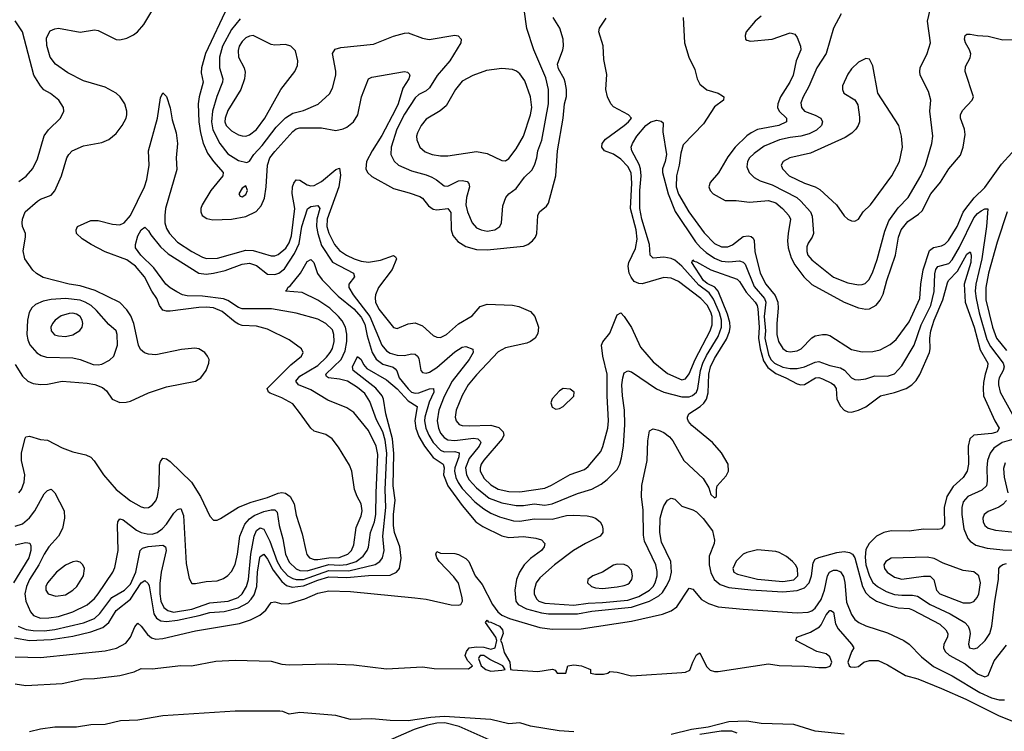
# Model space of a CAD drawing. Header units: inches. Extents: x 1173000 to 1307049, y 522583 to 678455.
# Tile 10 of 256: x 1180455 to 1185919, y 545926 to 549878. Entities that reach past the tile are written whole.
import ezdxf

# ---------------------------------------------------------------- set-up
doc = ezdxf.new("R2010")
doc.units = ezdxf.units.IN
doc.header["$MEASUREMENT"] = 0
doc.layers.add('B1584', color=7, linetype='Continuous')

msp = doc.modelspace()

# ---------------------------------------------------------------- linework, layer by layer
at = {"layer": 'B1584', "color": 5}
for points, elevation in [([(1180430, 547964), (1180470, 547898.5), (1180500.7, 547870), (1180530, 547857.3), (1180570, 547851.6), (1180610, 547853.8), (1180690, 547871.5), (1180830, 547860.1), (1180872.6, 547852.6), (1180915.3, 547835.3), (1180936.3, 547816.3), (1180968.4, 547770), (1181010, 547752.4), (1181046.4, 547753.6), (1181070, 547760.2), (1181170, 547806.7), (1181270, 547839.1), (1181430, 547870.9), (1181459.8, 547890), (1181489.8, 547930), (1181505.5, 547970), (1181505.8, 547990), (1181497.6, 548010), (1181481.7, 548030), (1181450, 548050.8), (1181426.3, 548053.7), (1181353.3, 548046.7), (1181210, 548017.1), (1181170, 548019.8), (1181147.6, 548027.6), (1181126, 548046), (1181115, 548070), (1181088.7, 548190), (1181072.6, 548232.6), (1181050, 548266.8), (1181010, 548308), (1180873.9, 548373.9), (1180790, 548400.6), (1180729.6, 548410), (1180586, 548446), (1180548, 548468), (1180527.3, 548487.3), (1180483.1, 548550), (1180474.3, 548594.3), (1180487.8, 548670), (1180487.2, 548690), (1180471, 548730), (1180468.1, 548750), (1180469.9, 548770.1), (1180485.8, 548810), (1180554.8, 548870), (1180570, 548880.5), (1180630, 548904.1), (1180650, 548927.9), (1180687.6, 549010), (1180716.8, 549110), (1180727.4, 549130), (1180747.1, 549150), (1180810, 549177.8), (1180910, 549195.9), (1180950, 549213.2), (1180990, 549246), (1181024.5, 549290), (1181045.6, 549330), (1181049.9, 549350), (1181050.5, 549370), (1181039.2, 549410), (1181012.5, 549450), (1180990, 549470.5), (1180930, 549502.4), (1180810, 549538), (1180721.9, 549581.9), (1180654.6, 549630), (1180624.1, 549670), (1180606.2, 549733.8), (1180603.7, 549776.3), (1180624.9, 549815.1), (1180650, 549827.1), (1180670, 549830.2), (1180790, 549809.2), (1180870, 549820.7), (1180890, 549817.8), (1180990, 549768.3), (1181010, 549766), (1181050, 549774.4), (1181087.1, 549792.9), (1181109.7, 549810), (1181143.8, 549850), (1181233.6, 550000)], 820), ([(1185013.8, 549910), (1184971.8, 549830), (1184930, 549689.7), (1184878.8, 549610), (1184833.9, 549506.1), (1184802.2, 549450), (1184790, 549415.3), (1184793.7, 549390), (1184810.4, 549370), (1184870, 549347.4), (1184901.5, 549330), (1184910.3, 549310), (1184904.1, 549290), (1184876.3, 549263.8), (1184836.2, 549243.8), (1184790, 549230.4), (1184730, 549223.5), (1184670.5, 549209.6), (1184585.4, 549174.6), (1184530, 549135.4), (1184505.1, 549110), (1184493.1, 549090), (1184490, 549061), (1184502.3, 549030), (1184530, 549001.1), (1184563.6, 548983.6), (1184630, 548961.5), (1184767.6, 548890), (1184790.4, 548870.4), (1184843.5, 548810), (1184853, 548787), (1184859.5, 548690), (1184853.1, 548670), (1184830, 548636.2), (1184823.1, 548616.9), (1184822.7, 548590), (1184829.2, 548570.8), (1184850, 548544.3), (1184970, 548448.6), (1185050, 548416.8), (1185110, 548406.1), (1185130, 548407.2), (1185146.3, 548413.7), (1185167.4, 548432.6), (1185187.9, 548472.1), (1185213.7, 548546.3), (1185256.4, 548703.6), (1185278.4, 548761.6), (1185330, 548832.2), (1185384.8, 548890), (1185456.3, 549010), (1185480.9, 549070), (1185517.1, 549190), (1185522.5, 549230), (1185505.5, 549370), (1185510.8, 549430), (1185498.2, 549478.2), (1185451.3, 549570), (1185449.7, 549590), (1185452.6, 549610), (1185491.1, 549690), (1185509.6, 549750), (1185492.8, 549870), (1185519.7, 549990)], 840), ([(1181610, 549952.9), (1181486.8, 549690), (1181463.3, 549610), (1181462.2, 549582.2), (1181473.4, 549530), (1181450.1, 549450), (1181445.2, 549410), (1181449, 549311), (1181457.7, 549250), (1181472.5, 549192.5), (1181497.2, 549137.2), (1181530.7, 549090.7), (1181583.9, 549030), (1181582, 549010), (1181515.3, 548930), (1181467.2, 548850), (1181459.8, 548830), (1181459.4, 548810), (1181468.5, 548790), (1181493.6, 548773.6), (1181526.4, 548766.4), (1181629.9, 548770.1), (1181710, 548785.7), (1181766.9, 548813.1), (1181795.2, 548844.8), (1181813, 548887), (1181823.1, 548950), (1181831, 549070), (1181843.4, 549110), (1181870, 549146), (1181970, 549257.5), (1181990, 549271.9), (1182010, 549277), (1182130, 549276.4), (1182210, 549262.7), (1182250, 549270.9), (1182270, 549280.8), (1182307, 549310), (1182332.1, 549350), (1182352.5, 549450), (1182390.8, 549549.2), (1182410, 549557.6), (1182590, 549589.2), (1182606.3, 549586.3), (1182616.9, 549576.9), (1182620.7, 549570), (1182615.3, 549550), (1182581.7, 549498.3), (1182555, 549410), (1182541, 549379), (1182465.2, 549234.8), (1182410.9, 549150), (1182379.9, 549090), (1182375.3, 549050), (1182384.6, 549030), (1182410, 549007.7), (1182530, 548940.2), (1182617.1, 548917.1), (1182675.6, 548895.6), (1182690, 548886.2), (1182723.8, 548843.8), (1182750, 548825.7), (1182770, 548821.2), (1182830.2, 548830), (1182846.8, 548806.8), (1182850.1, 548710.1), (1182859.1, 548679.1), (1182885.6, 548645.6), (1182930, 548618.9), (1182990, 548601.5), (1183050, 548598.9), (1183250, 548620.7), (1183275.3, 548630), (1183301.1, 548650), (1183316.5, 548670), (1183323.8, 548690), (1183330, 548790.8), (1183339.6, 548810), (1183378, 548842), (1183390, 548859.1), (1183429.9, 549010), (1183440.2, 549150), (1183470.5, 549330), (1183478.9, 549410), (1183488.7, 549451.3), (1183488.8, 549490), (1183482.8, 549530), (1183476.2, 549550), (1183445, 549605), (1183440.3, 549630), (1183469.9, 549710), (1183473.4, 549730), (1183470.3, 549770), (1183452.6, 549830), (1183415.7, 549890)], 820), ([(1181677.8, 549882.2), (1181630, 549823.2), (1181580.7, 549730), (1181563.4, 549670), (1181563.3, 549610), (1181581.5, 549550), (1181579.8, 549530), (1181548.2, 549451.8), (1181525, 549370), (1181519.5, 549310), (1181526.3, 549266.3), (1181565, 549190), (1181610, 549133.6), (1181670, 549096.1), (1181714.9, 549085.1), (1181730, 549091.4), (1181754.9, 549130), (1181800.4, 549179.6), (1181879.1, 549280.9), (1181930, 549333.2), (1181970, 549358.1), (1182030, 549373.8), (1182112.2, 549407.8), (1182174.7, 549465.3), (1182190, 549497.3), (1182208.7, 549570), (1182208.6, 549591.4), (1182190.9, 549689.1), (1182206.2, 549713.8), (1182236.4, 549723.6), (1182418.7, 549741.3), (1182530, 549785.5), (1182590, 549803.6), (1182610, 549804), (1182690, 549774.2), (1182727.7, 549767.7), (1182870, 549791.6), (1182888.3, 549788.3), (1182904.9, 549770), (1182902.4, 549750), (1182842.2, 549650), (1182772.3, 549567.7), (1182730, 549498.8), (1182710, 549481.8), (1182670, 549461.8), (1182650, 549444.4), (1182590, 549352.5), (1182547.3, 549270), (1182517, 549170), (1182514.6, 549130), (1182532.2, 549092.2), (1182557.8, 549070), (1182630, 549037.6), (1182710, 549015.8), (1182742.4, 549002.4), (1182768.1, 548988.1), (1182810, 548954.3), (1182830, 548952.6), (1182890, 548982), (1182910, 548985.4), (1182938.3, 548978.3), (1182948.1, 548968.1), (1182950.3, 548950), (1182933.7, 548890), (1182931.6, 548850), (1182940.8, 548810), (1182966, 548750), (1182990, 548722.6), (1183015.5, 548710), (1183050, 548703.8), (1183091.8, 548710), (1183118.7, 548730), (1183128.2, 548750), (1183136, 548844), (1183152.2, 548890), (1183169.9, 548910.1), (1183210, 548940.8), (1183257.1, 549002.9), (1183297.1, 549042.9), (1183312.2, 549070), (1183324.9, 549110), (1183330.8, 549150), (1183352.1, 549207.9), (1183390.3, 549409.7), (1183389.1, 549490), (1183374, 549554), (1183307.6, 549710), (1183270, 549829), (1183253.8, 549933.8)], 840), ([(1180450, 548978.3), (1180491.9, 549008.1), (1180528.5, 549051.5), (1180554.4, 549105.6), (1180590, 549232.2), (1180614.1, 549265.9), (1180680.9, 549330), (1180700.9, 549370), (1180698.4, 549390), (1180671.5, 549430), (1180626.9, 549466.9), (1180588.9, 549488.9), (1180570, 549509.8), (1180534.5, 549570), (1180470.9, 549810), (1180430.8, 549870.8)], 840), ([(1180449.7, 547250), (1180465, 547270), (1180480.2, 547310), (1180483.7, 547350), (1180465.5, 547430), (1180465.5, 547470), (1180485.6, 547554.4), (1180490, 547561.6), (1180510, 547566), (1180570, 547546), (1180610, 547543.6), (1180690, 547499.6), (1180750, 547478.7), (1180822.2, 547462.2), (1180849.2, 547449.2), (1180868.4, 547428.4), (1180920.6, 547350), (1180990.1, 547270), (1181070, 547206.4), (1181130, 547172.1), (1181150, 547167.2), (1181170, 547169.1), (1181190, 547181.7), (1181210, 547206.7), (1181219.4, 547230), (1181229.9, 547290), (1181230, 547406), (1181236.1, 547423.9), (1181250, 547442.6), (1181270, 547440.2), (1181290, 547423.8), (1181408.9, 547308.9), (1181459, 547230), (1181510, 547120.7), (1181530, 547098), (1181550, 547098.4), (1181570, 547107.4), (1181669.9, 547170.1), (1181740.4, 547199.6), (1181830, 547224.9), (1181890, 547248.5), (1181910, 547252), (1181930, 547248.4), (1181956.5, 547230), (1181977.6, 547190), (1181990, 547127.3), (1182023.2, 547023.2), (1182042, 546930), (1182049.1, 546909.1), (1182063.9, 546890), (1182090, 546881.3), (1182110, 546881.2), (1182170, 546889.8), (1182228.3, 546891.7), (1182276.8, 546910), (1182295.8, 546930), (1182310, 546962.6), (1182322.7, 547057.3), (1182350, 547122.4), (1182354.7, 547150), (1182349.8, 547190), (1182327.1, 547230), (1182312.4, 547270), (1182297.4, 547370), (1182284.7, 547404.7), (1182224.8, 547504.8), (1182189.8, 547549.8), (1182154, 547574), (1182090, 547593.5), (1182069.9, 547609.9), (1182014, 547690), (1181970, 547744), (1181910, 547778.2), (1181844.6, 547804.6), (1181836.2, 547810), (1181828.2, 547830), (1181959.2, 547960.8), (1182019.1, 548010), (1182028, 548030), (1182018.7, 548050), (1181950, 548099.8), (1181830, 548159), (1181770, 548175.8), (1181690, 548180.5), (1181670, 548186.5), (1181650, 548197.3), (1181578.1, 548258.1), (1181530, 548277.6), (1181490, 548282.3), (1181450, 548280.1), (1181290, 548259.7), (1181270, 548258.9), (1181250, 548264.7), (1181231.6, 548290), (1181215.8, 548330), (1181188.6, 548370), (1181147.7, 548450), (1181098.5, 548510), (1181050, 548543.4), (1180929.5, 548589.5), (1180851.2, 548630), (1180801.2, 548661.2), (1180771.1, 548690), (1180767.9, 548710), (1180775.6, 548730), (1180850, 548762.4), (1180890, 548763.3), (1180970, 548743), (1181010, 548738.8), (1181034.5, 548750), (1181070, 548790.2), (1181147.1, 548950), (1181161.1, 548990), (1181174.4, 549070), (1181169.9, 549150), (1181220.7, 549330), (1181236, 549444), (1181250, 549472.2), (1181270, 549451.8), (1181290, 549388.5), (1181302.1, 549322.1), (1181323.4, 549250), (1181330.1, 549190.1), (1181323.8, 549110), (1181326.7, 549046.7), (1181264.8, 548830), (1181259.6, 548790), (1181260.6, 548750), (1181270, 548717.8), (1181286, 548690), (1181330, 548642.9), (1181410, 548591.1), (1181470, 548559), (1181492, 548552.1), (1181553.3, 548553.3), (1181710, 548597.3), (1181750, 548595.8), (1181850, 548566.7), (1181870, 548567), (1181890, 548573.9), (1181931, 548609), (1181950, 548639.5), (1181963.1, 548676.9), (1181981.4, 548830), (1181967.4, 548912.6), (1181968.8, 548950), (1181975.6, 548970), (1181990, 548987.6), (1182010, 548987.1), (1182050, 548961.3), (1182070, 548955.1), (1182090, 548956.4), (1182130, 548978.8), (1182210, 549045), (1182230, 549052.8), (1182234.7, 549014.7), (1182225.7, 548950), (1182162, 548770), (1182160.3, 548730), (1182170, 548692.9), (1182202.4, 548630), (1182230, 548596.2), (1182268.6, 548570), (1182310.5, 548549.5), (1182350, 548536.6), (1182390, 548532), (1182456.8, 548543.2), (1182530, 548568.4), (1182541.1, 548561.1), (1182545.3, 548550), (1182521.8, 548490), (1182445.8, 548390), (1182429.3, 548350.7), (1182427.5, 548332.5), (1182430.2, 548310), (1182448.4, 548270), (1182530, 548168.5), (1182550, 548163.8), (1182610.8, 548189.2), (1182650, 548194), (1182690, 548178.3), (1182750, 548124.6), (1182770, 548114.3), (1182790, 548112.9), (1182824.2, 548130), (1182890.6, 548189.4), (1182966.5, 548233.5), (1183010, 548284.9), (1183050, 548298.3), (1183190, 548292.4), (1183225.3, 548285.3), (1183290, 548257.4), (1183314.4, 548230), (1183333.6, 548170), (1183330, 548136), (1183315.6, 548110), (1183290.4, 548090), (1183270, 548080.9), (1183150, 548055.2), (1183110, 548033.6), (1182990, 547906), (1182943.5, 547850), (1182910, 547791), (1182876.8, 547710), (1182872, 547670), (1182877.6, 547650), (1182894.4, 547630), (1182910, 547624.6), (1182950, 547621.7), (1183070, 547627.2), (1183113.1, 547613.1), (1183137, 547590), (1183140.7, 547570), (1183132.9, 547550), (1183030, 547431.9), (1183016.4, 547410), (1183010.1, 547390), (1183010.1, 547370), (1183032.5, 547330), (1183070, 547294.9), (1183110, 547270.8), (1183170, 547257.1), (1183230, 547255.8), (1183370, 547277.2), (1183406.8, 547293.2), (1183510, 547351.5), (1183590, 547380.5), (1183610, 547396.5), (1183680, 547480), (1183691.7, 547508.3), (1183718.4, 547610), (1183722.3, 547650), (1183714.8, 547790), (1183715.1, 547910), (1183691.1, 548008.9), (1183683.8, 548070), (1183690.8, 548089.2), (1183730, 548138), (1183770, 548238), (1183790, 548250.6), (1183810, 548230.5), (1183850, 548168.8), (1183900.2, 548060.2), (1183970, 547978.1), (1184050, 547913.8), (1184130, 547878.5), (1184150, 547883.2), (1184170, 547911.9), (1184203.9, 547990), (1184286.8, 548150), (1184297.1, 548182.9), (1184296.8, 548230), (1184290, 548254.1), (1184270, 548293.2), (1184234.8, 548330), (1184110, 548423.2), (1184070, 548443), (1184030, 548445.9), (1183910, 548411.9), (1183890, 548412.2), (1183864.8, 548424.8), (1183847.4, 548447.4), (1183837.2, 548470), (1183831.6, 548510), (1183835.8, 548530), (1183872, 548608), (1183881, 548659), (1183875, 548710), (1183845, 548830), (1183852.7, 548970), (1183847.3, 549027.3), (1183830, 549062.8), (1183790, 549103.6), (1183750, 549130.9), (1183700.4, 549150), (1183685, 549170), (1183687.4, 549190), (1183705.1, 549214.9), (1183809, 549290), (1183834, 549310), (1183849.8, 549330), (1183834, 549350), (1183750, 549393.7), (1183734.9, 549410), (1183716.7, 549450), (1183706.9, 549490), (1183712.9, 549572.9), (1183695.7, 549655.7), (1183692.4, 549732.4), (1183668.8, 549810), (1183672.7, 549830), (1183710, 549885.5)], 780), ([(1184136.5, 549890), (1184145, 549750), (1184167.8, 549670), (1184200.6, 549600.6), (1184214.2, 549550), (1184230, 549519.5), (1184268, 549488), (1184330, 549470.1), (1184355.1, 549455.1), (1184361.7, 549450), (1184360.3, 549430), (1184310, 549394), (1184250, 549298.5), (1184137.2, 549182.8), (1184123.1, 549136.9), (1184113.8, 549070), (1184099.4, 549010), (1184098.5, 548950), (1184110, 548909.4), (1184168.3, 548810), (1184253.5, 548693.5), (1184310, 548635.7), (1184350, 548616.4), (1184383.9, 548616.1), (1184410, 548627.4), (1184470, 548674.2), (1184497.5, 548677.5), (1184514, 548674), (1184525.2, 548665.2), (1184530.9, 548650.9), (1184535, 548590), (1184563.2, 548470), (1184595, 548410), (1184646.7, 548346.7), (1184662.8, 548310), (1184664.6, 548275.4), (1184656.1, 548190), (1184655.8, 548130), (1184665.1, 548090), (1184690, 548051.8), (1184710, 548038), (1184730, 548034), (1184770, 548038.9), (1184790.9, 548050), (1184850, 548111.8), (1184870, 548123), (1184909.4, 548129.4), (1184930, 548130.2), (1184950, 548124.7), (1185070, 548046.5), (1185130, 548034.2), (1185190, 548034.6), (1185230, 548043.7), (1185285.4, 548074.6), (1185317.8, 548102.2), (1185390, 548200.9), (1185449.9, 548330), (1185455.1, 548410), (1185468.9, 548488.9), (1185504.5, 548595.5), (1185526.7, 548613.3), (1185570, 548622.2), (1185589, 548631), (1185608.4, 548651.6), (1185657, 548730), (1185691.2, 548808.8), (1185705.6, 548830), (1185751.9, 548888.1), (1185810, 548946.3), (1185903.7, 549076.3), (1186017.9, 549202.1)], 780), ([(1184570, 549897.6), (1184535.5, 549870), (1184486.4, 549810), (1184481.6, 549790), (1184483, 549770), (1184490, 549763), (1184510, 549758.4), (1184630, 549769.2), (1184730, 549804.6), (1184756.9, 549796.9), (1184770, 549778.8), (1184788, 549730), (1184789.2, 549710), (1184764, 549650), (1184747.4, 549570), (1184727.8, 549530), (1184677.2, 549450), (1184661.3, 549410), (1184661, 549390), (1184669, 549370), (1184710.1, 549330), (1184710.9, 549310), (1184667.4, 549290), (1184550, 549267.3), (1184513.2, 549250), (1184490, 549231.9), (1184426.1, 549170), (1184383.8, 549116.2), (1184332.3, 549027.7), (1184286, 548974), (1184279.8, 548950), (1184286.3, 548930), (1184303.5, 548910), (1184370, 548874.2), (1184430, 548873.8), (1184505.3, 548865.3), (1184610, 548874), (1184650, 548860.6), (1184688.7, 548830), (1184723.8, 548790), (1184732.2, 548770), (1184718.5, 548690), (1184716.3, 548650), (1184719.2, 548610), (1184735.4, 548555.4), (1184757, 548517), (1184805.6, 548450), (1184850, 548406.5), (1185030, 548309.5), (1185110, 548277.2), (1185149.8, 548270.2), (1185170, 548271.8), (1185207.4, 548292.6), (1185230, 548320.2), (1185246.1, 548353.9), (1185266.3, 548430), (1185314.2, 548570), (1185330.8, 548670), (1185347.2, 548710), (1185383, 548757), (1185443, 548797), (1185463.8, 548816.2), (1185511.1, 548910), (1185563.9, 548976.1), (1185610, 549050.3), (1185674.8, 549125.2), (1185690.7, 549170), (1185700.8, 549240.8), (1185697.2, 549270), (1185675.8, 549330), (1185675.8, 549350), (1185686.8, 549373.2), (1185741.1, 549430), (1185748.3, 549450), (1185702.2, 549590), (1185703.2, 549616.8), (1185730, 549665.5), (1185732.3, 549687.7), (1185726.2, 549710), (1185702.5, 549750), (1185697.2, 549770), (1185702, 549790), (1185710, 549797.4), (1185730, 549798), (1185770.2, 549790.2), (1185830, 549786.7), (1185910, 549765.4), (1185972.3, 549767.7)], 820), ([(1180430, 547064.6), (1180470, 547077.6), (1180510, 547111.9), (1180538.5, 547150), (1180590, 547244.2), (1180610, 547263.7), (1180630, 547270.4), (1180650, 547250.5), (1180701.1, 547150), (1180703.5, 547110), (1180692.8, 547052.8), (1180670.8, 547010), (1180617.5, 546950), (1180590, 546910.8), (1180560.7, 546850), (1180510.1, 546770), (1180493.1, 546730), (1180483.6, 546690), (1180489.6, 546650), (1180515.8, 546590), (1180531.3, 546570), (1180570, 546555.2), (1180615.9, 546555.9), (1180670, 546564), (1180749.8, 546590), (1180830, 546628.5), (1180870, 546664.4), (1180890, 546688.9), (1180971.6, 546810), (1180983.6, 546836.4), (1181001.7, 546930), (1180998.1, 547070), (1180999.8, 547090), (1181010, 547105.7), (1181030, 547100.2), (1181103.7, 547043.7), (1181129.8, 547030.2), (1181162.6, 547022.6), (1181190, 547021.8), (1181217.4, 547030), (1181246.4, 547050), (1181270, 547076.8), (1181310, 547138.2), (1181330, 547158.5), (1181350, 547163.7), (1181364.7, 547124.7), (1181378.8, 546858.8), (1181395.8, 546775.8), (1181410, 546748), (1181430, 546747), (1181490, 546759.1), (1181550, 546762.8), (1181585.4, 546774.6), (1181610, 546791.4), (1181630, 546813.1), (1181650, 546852.4), (1181664.6, 546910), (1181676.2, 547010), (1181704.2, 547075.8), (1181730, 547107.1), (1181755.5, 547124.5), (1181810, 547146.3), (1181850, 547155.6), (1181870, 547155.7), (1181883.4, 547143.4), (1181894.7, 547070), (1181914.6, 546994.6), (1181930.1, 546910), (1181950, 546865.8), (1181990, 546827.9), (1182010, 546819.9), (1182050, 546818.2), (1182170, 546852.7), (1182230.5, 546849.5), (1182270, 546853.1), (1182322.3, 546870), (1182361.2, 546898.8), (1182383.7, 546930), (1182390.3, 546949.7), (1182401.8, 547030), (1182423.3, 547090), (1182431.6, 547130), (1182432.6, 547250), (1182442.9, 547462.9), (1182433.7, 547510), (1182390, 547597.3), (1182310, 547697.1), (1182270, 547722.9), (1182165.3, 547765.3), (1182070, 547821.7), (1182001.8, 547850), (1181987.8, 547870), (1182010, 547897.5), (1182110, 547958.2), (1182156.9, 548003.1), (1182178.1, 548030), (1182190, 548052.8), (1182200.1, 548090), (1182198.8, 548130), (1182190, 548154.8), (1182154, 548190), (1182110, 548215), (1181990, 548248.5), (1181852.3, 548272.3), (1181690, 548273.1), (1181670, 548278.9), (1181610, 548317.6), (1181586.9, 548326.9), (1181470, 548342.1), (1181384.3, 548344.3), (1181359.1, 548350), (1181326.4, 548366.4), (1181290, 548388.4), (1181266.8, 548410), (1181199, 548499), (1181127.9, 548570), (1181098, 548610), (1181096.9, 548630), (1181110, 548677.1), (1181130, 548710.3), (1181150, 548725.5), (1181170, 548706), (1181182.9, 548682.9), (1181237.2, 548617.1), (1181278.1, 548578.1), (1181450, 548469.3), (1181490, 548464.2), (1181530, 548470.4), (1181595.2, 548484.8), (1181690, 548519.5), (1181730, 548525.9), (1181770, 548512), (1181830, 548464.5), (1181870, 548462.2), (1181893.5, 548470), (1181924.9, 548495.1), (1181980.7, 548579.3), (1182005, 548635), (1182020.7, 548730), (1182052.5, 548827.5), (1182070, 548841.1), (1182110, 548846.2), (1182120.1, 548830), (1182104.8, 548770), (1182102.3, 548730), (1182109, 548690), (1182130, 548623.2), (1182191.2, 548531.2), (1182308.3, 548470), (1182313, 548450), (1182281.1, 548410), (1182282, 548390), (1182305.6, 548350), (1182398.8, 548230), (1182464.7, 548070), (1182490, 548038.3), (1182510, 548025.3), (1182550, 548014.2), (1182590, 548013), (1182630, 548021.5), (1182650, 548020.5), (1182662.9, 548010), (1182670, 547995.8), (1182680.2, 547930), (1182690, 547919.6), (1182710, 547915.8), (1182730, 547921), (1182770, 547946.1), (1182870, 548033.9), (1182910, 548059.1), (1182930, 548063.8), (1182968.7, 548048.7), (1182971.4, 548030), (1182950.1, 547990), (1182854.3, 547870), (1182810, 547785.4), (1182780.1, 547710), (1182771.3, 547650), (1182778.2, 547610), (1182790, 547582.7), (1182810, 547557), (1182830, 547544.4), (1182870, 547540.7), (1182973.4, 547553.4), (1182997.8, 547550), (1183010, 547537.8), (1183013.4, 547530), (1183004, 547510), (1182950, 547441.6), (1182928.5, 547390), (1182933.7, 547350), (1182950, 547322.9), (1182990, 547278.1), (1183060.7, 547220.7), (1183130, 547194.4), (1183210, 547179.9), (1183250, 547180.3), (1183309.9, 547190.1), (1183370, 547182.1), (1183410, 547190.1), (1183550, 547246.1), (1183629.5, 547270.5), (1183681.9, 547298.1), (1183715.9, 547324.1), (1183770, 547380.8), (1183785.6, 547410), (1183795.1, 547444.9), (1183806, 547510), (1183812.5, 547630), (1183811.4, 547710), (1183799.7, 547790), (1183796.7, 547850), (1183801.1, 547890), (1183810, 547917), (1183830, 547927.8), (1183850, 547923.2), (1183988.7, 547828.7), (1184030.1, 547810.1), (1184130, 547783), (1184170, 547783.2), (1184189.3, 547790.7), (1184209.9, 547810), (1184219, 547830), (1184232.4, 547930), (1184245.6, 547970), (1184266.7, 548013.3), (1184330, 548117.7), (1184349.2, 548170), (1184348.6, 548210), (1184338.5, 548250), (1184305.2, 548325.2), (1184281.1, 548361.1), (1184223, 548403), (1184130, 548509.1), (1184090, 548543.1), (1184070, 548552.5), (1184030, 548559.7), (1183970, 548553), (1183953, 548570), (1183949, 548630), (1183907.2, 548770), (1183896.2, 548830), (1183896.9, 548930), (1183903.9, 549010), (1183899.8, 549050), (1183893, 549073), (1183851.7, 549150), (1183848.5, 549170), (1183854.8, 549190), (1183879.1, 549230), (1183930.4, 549290), (1183957.3, 549310), (1183990, 549319.3), (1184014.9, 549314.9), (1184024.9, 549304.9), (1184024.7, 549255.3), (1184043.8, 549130), (1184037, 549090), (1184021.5, 549050), (1184022.1, 549030), (1184054.1, 548910), (1184092, 548812), (1184204.6, 548644.6), (1184232.5, 548612.5), (1184264.7, 548584.6), (1184310, 548554.3), (1184350, 548537), (1184390, 548533.5), (1184450, 548538.5), (1184470, 548531.9), (1184479.9, 548519.9), (1184530, 548395.6), (1184587.1, 548330), (1184595.1, 548310), (1184586.1, 548230), (1184593.3, 548150), (1184590.3, 548110), (1184610, 548018.3), (1184623.9, 547990), (1184642.9, 547970), (1184690, 547948.1), (1184730, 547940.6), (1184770, 547940.6), (1184809.6, 547950.4), (1184870, 547975.8), (1184890, 547979.8), (1184950, 547957.9), (1185010, 547944.7), (1185031.3, 547931.3), (1185070, 547889.2), (1185090, 547880.2), (1185110, 547877.7), (1185150, 547883), (1185200.6, 547899.4), (1185270, 547898.2), (1185310, 547911.8), (1185350, 547955.5), (1185418.7, 548070), (1185456.9, 548183.1), (1185510.5, 548290), (1185529.2, 548369.2), (1185533.2, 548466.8), (1185538.2, 548490), (1185550, 548507.1), (1185610, 548523.6), (1185630, 548545), (1185670, 548614.5), (1185750, 548777.3), (1185770, 548801.5), (1185790, 548816.3), (1185810, 548828.2), (1185828, 548828), (1185820.3, 548730), (1185794.5, 548550), (1185760.2, 548410), (1185757.1, 548370), (1185761.7, 548330), (1185779.5, 548250), (1185821.5, 548101.5), (1185842.4, 548062.4), (1185912.9, 547970), (1185917, 547950), (1185911.8, 547930), (1185890.1, 547890), (1185886.2, 547870), (1185886.2, 547850), (1185896.3, 547810), (1185965, 547685)], 760), ([(1185935, 548810), (1185878.2, 548641.8), (1185830.8, 548470.8), (1185816.1, 548390), (1185817.1, 548322.9), (1185852.5, 548170), (1185875.6, 548110), (1185930, 548041.1)], 780), ([(1180446.7, 546510), (1180462.8, 546502.8), (1180491.9, 546491.9), (1180530, 546485.5), (1180590, 546485), (1180650, 546491.9), (1180810, 546528.7), (1180870, 546553.3), (1180899.6, 546580.4), (1180966.3, 546670), (1181036.9, 546710), (1181070, 546744), (1181099.2, 546810), (1181123.2, 546930), (1181136.5, 546943.5), (1181167.1, 546952.9), (1181250, 546960.1), (1181265, 546950), (1181267.2, 546930), (1181240.9, 546810), (1181232.7, 546747.3), (1181232.1, 546690), (1181239.2, 546650), (1181254.2, 546614.2), (1181276.6, 546596.6), (1181308.9, 546588.9), (1181410, 546604.3), (1181510, 546640.6), (1181611.1, 546650), (1181668, 546670), (1181690, 546689.6), (1181713.4, 546730), (1181724.1, 546770), (1181738.6, 546910), (1181755.5, 547010), (1181770, 547041.6), (1181790, 547056.6), (1181810, 547049.2), (1181842.7, 546982.7), (1181883.3, 546870), (1181905.3, 546830), (1181943.3, 546790), (1181970, 546774.9), (1181990, 546769.6), (1182030, 546770.3), (1182170, 546818.7), (1182281.8, 546818.2), (1182426.9, 546853.1), (1182452.9, 546870), (1182468.6, 546890), (1182477.7, 546930), (1182469.6, 547010), (1182486.5, 547170), (1182482.4, 547270), (1182493, 547470), (1182483.5, 547543.5), (1182470, 547589.2), (1182435.7, 547655.7), (1182397.4, 547757.4), (1182370, 547801.4), (1182330, 547835.9), (1182273.3, 547870), (1182230, 547881.8), (1182168.3, 547888.3), (1182157.4, 547897.4), (1182154, 547910), (1182238.2, 547990), (1182260.5, 548039.5), (1182269.6, 548090), (1182271.2, 548131.2), (1182263.3, 548170), (1182244.9, 548204.9), (1182224.7, 548230), (1182175.6, 548275.6), (1182110, 548320.9), (1182023.4, 548363.4), (1181929.6, 548370), (1181939.8, 548380.2), (1181942.2, 548390), (1181957.8, 548402.2), (1182012.7, 548470), (1182050, 548534.9), (1182070, 548545.3), (1182086.7, 548530), (1182108.5, 548468.5), (1182133.3, 548433.3), (1182221.8, 548341.8), (1182310, 548271.4), (1182350, 548225.7), (1182370, 548186.5), (1182383, 548123), (1182410.1, 548030), (1182432.9, 547992.9), (1182470, 547965.1), (1182527.4, 547947.4), (1182538.8, 547938.8), (1182547.2, 547927.2), (1182560.1, 547890), (1182610, 547827.5), (1182630, 547810.4), (1182650, 547804.3), (1182670, 547806.5), (1182730, 547828.3), (1182750.6, 547830.6), (1182752.5, 547810), (1182726.5, 547753.5), (1182703.4, 547670), (1182701.7, 547650), (1182708.5, 547610), (1182725.2, 547570), (1182749.4, 547530), (1182790, 547487.3), (1182810, 547477.6), (1182870, 547479.7), (1182893.3, 547473.3), (1182891.6, 547450), (1182870.6, 547390), (1182868.6, 547370), (1182875.1, 547335.1), (1182887.5, 547307.5), (1182910, 547275), (1182980.3, 547200.3), (1183030, 547160.9), (1183070, 547137.4), (1183117.3, 547117.3), (1183195.4, 547095.4), (1183230, 547093.5), (1183310, 547106.5), (1183410, 547104.3), (1183490, 547125.1), (1183527.5, 547127.5), (1183603.4, 547123.4), (1183630, 547117.8), (1183650.2, 547110.2), (1183676.5, 547090), (1183687.2, 547070), (1183691.5, 547050), (1183690.3, 547030), (1183676.5, 547010), (1183594.9, 546970), (1183528.9, 546930), (1183422.2, 546850), (1183340.5, 546779.5), (1183321.7, 546750), (1183310.1, 546710), (1183310.7, 546690), (1183322.4, 546662.4), (1183335.2, 546650), (1183370, 546637.1), (1183530, 546627.1), (1183610, 546638.3), (1183690, 546640.9), (1183830, 546654.6), (1183890, 546675.9), (1183949.9, 546710), (1183969.4, 546730), (1183981, 546750), (1183993.1, 546790), (1183993, 546813), (1183984.7, 546850), (1183922.8, 546982.8), (1183916.3, 547016.3), (1183914.1, 547154.1), (1183906.2, 547230), (1183907.8, 547292.2), (1183936.2, 547430), (1183941.3, 547538.7), (1183950, 547594), (1183970, 547606.4), (1183999.3, 547599.3), (1184030, 547584.9), (1184061.4, 547561.4), (1184079, 547539), (1184140.1, 547430), (1184247.2, 547330), (1184278.9, 547278.9), (1184290, 547241), (1184310, 547222.8), (1184322, 547230), (1184321.2, 547270), (1184326, 547290), (1184375.3, 547344.7), (1184389, 547371), (1184386.1, 547410), (1184350, 547473.4), (1184300.3, 547530), (1184184.2, 547624.2), (1184165.9, 547645.9), (1184161.4, 547661.4), (1184160.3, 547670), (1184169, 547690), (1184230.2, 547729.8), (1184251.3, 547748.7), (1184265.7, 547770), (1184275, 547805), (1184278.8, 547910), (1184287.9, 547950), (1184310, 547995.9), (1184376.5, 548103.5), (1184393.5, 548146.5), (1184397, 548170), (1184396, 548196), (1184383.2, 548243.2), (1184330.3, 548370.3), (1184311.9, 548391.9), (1184270, 548413.3), (1184249.2, 548430), (1184185.3, 548530), (1184190, 548544.9), (1184196.6, 548536.6), (1184210, 548533.9), (1184289.3, 548489.3), (1184436.1, 548436.1), (1184450, 548423.9), (1184485.5, 548365.5), (1184535.8, 548310), (1184547.9, 548290), (1184551.7, 548271.7), (1184558.7, 548170), (1184555.6, 548110), (1184564, 548050), (1184582.9, 547982.9), (1184605.6, 547945.6), (1184650, 547914), (1184707, 547890), (1184770, 547855.2), (1184790, 547849.6), (1184810, 547851.6), (1184870.6, 547889.4), (1184890, 547890.1), (1184910, 547884), (1184959.2, 547859.2), (1184973.5, 547850), (1184985.5, 547830), (1184990.1, 547770), (1185010, 547731.1), (1185030.3, 547710), (1185050, 547700.4), (1185070, 547699.1), (1185110, 547709.4), (1185150, 547727.9), (1185231.2, 547788.8), (1185310, 547808), (1185373.6, 547830), (1185406, 547850), (1185430, 547875.2), (1185450, 547908.3), (1185502.9, 548030), (1185507, 548050), (1185504.8, 548110), (1185511.4, 548150), (1185530.3, 548210), (1185577.3, 548322.7), (1185602.9, 548417.1), (1185609.9, 548430.1), (1185658.4, 548481.6), (1185710, 548576.1), (1185730, 548588.9), (1185735.6, 548570), (1185733.4, 548530), (1185695.6, 548410), (1185702.1, 548310), (1185750.8, 548170), (1185785.2, 548045.2), (1185826.5, 547970), (1185826.2, 547950), (1185812.3, 547910), (1185803.8, 547863.8), (1185800.7, 547830), (1185803.7, 547790), (1185866, 547650), (1185890.8, 547610), (1185879.8, 547590), (1185870, 547585.4), (1185850, 547579.8), (1185750, 547571), (1185727.8, 547550), (1185717.7, 547510), (1185720.8, 547410), (1185713.5, 547370), (1185690, 547335.4), (1185634.2, 547285.8), (1185599.6, 547230), (1185584.2, 547170), (1185587, 547073), (1185570.3, 547050), (1185550, 547046.4), (1185470, 547048.2), (1185390, 547037.5), (1185290, 547040.2), (1185250.1, 547029.9), (1185210, 547009.2), (1185168.1, 546970), (1185150, 546935.6), (1185145.9, 546894.1), (1185150.7, 546850), (1185170, 546787.7), (1185190, 546752.6), (1185214.8, 546730), (1185263.6, 546703.6), (1185310, 546687), (1185350, 546681.6), (1185410, 546682.1), (1185436.1, 546676.1), (1185507.9, 546630), (1185618.9, 546578.9), (1185699.7, 546530), (1185717.6, 546510), (1185726.4, 546490), (1185729.2, 546470), (1185719.6, 546410), (1185724.9, 546390), (1185750, 546383.6), (1185770, 546390.3), (1185812.8, 546430), (1185839.3, 546470), (1185848.9, 546510), (1185865.5, 546650), (1185886, 546770), (1185888.5, 546830), (1185896.7, 546843.3), (1185910, 546852.9), (1185930, 546857.3)], 740), ([(1180426.2, 546446.3), (1180510, 546430), (1180630, 546436.1), (1180750, 546455.6), (1180850, 546478.3), (1180917, 546503), (1180949, 546530), (1180990, 546596.8), (1181070, 546660.3), (1181130, 546750.9), (1181150, 546764.6), (1181167.9, 546747.9), (1181174.1, 546734.1), (1181199.4, 546579.4), (1181214.6, 546554.6), (1181239.1, 546539.1), (1181270, 546535.7), (1181330, 546543.2), (1181450.8, 546569.2), (1181510, 546586.7), (1181590, 546591.6), (1181670, 546611.5), (1181720.6, 546639.4), (1181740.2, 546659.8), (1181755.3, 546684.7), (1181770.6, 546730), (1181775.3, 546810), (1181788.4, 546891.6), (1181790, 546898), (1181810, 546909.4), (1181830, 546882), (1181861.9, 546821.9), (1181910, 546757.9), (1181935.7, 546735.7), (1181966.3, 546726.3), (1182030, 546733.6), (1182110, 546765.6), (1182170, 546783.5), (1182270, 546780), (1182390, 546792.1), (1182510, 546793.9), (1182546.3, 546810), (1182563, 546830), (1182572.4, 546887.6), (1182564.2, 546950), (1182535.4, 547030), (1182529.9, 547070), (1182529.7, 547130), (1182538.6, 547210), (1182527.9, 547290), (1182531.2, 547468.8), (1182524.5, 547550), (1182486.6, 547690), (1182474.3, 547770), (1182466.4, 547790), (1182432.1, 547832.1), (1182304.7, 547930), (1182301.1, 547950), (1182330, 548007.4), (1182350, 547991.5), (1182363, 547963), (1182381.8, 547941.8), (1182490, 547878.7), (1182550, 547827.3), (1182610, 547761.4), (1182660.8, 547730), (1182647.4, 547650), (1182653.3, 547610), (1182670, 547563.9), (1182701.8, 547510), (1182750, 547446.1), (1182804.2, 547410), (1182809.7, 547390), (1182806.9, 547350), (1182830.7, 547290), (1182910, 547180.6), (1182987, 547090), (1183024.4, 547064.4), (1183130, 547012.2), (1183170, 547003.3), (1183250, 547007.3), (1183318.9, 546998.9), (1183350.4, 546990), (1183368.9, 546970), (1183365.4, 546950), (1183350.2, 546930), (1183290, 546886.4), (1183254.6, 546850), (1183228.9, 546810), (1183212.4, 546770), (1183202.3, 546710), (1183208.7, 546650), (1183221.8, 546630), (1183267, 546607), (1183350, 546584.5), (1183390, 546578.2), (1183550, 546577.9), (1183630, 546593.8), (1183850, 546616.1), (1183950.8, 546649.2), (1184001.7, 546678.3), (1184021.9, 546698.1), (1184043, 546730), (1184062.3, 546770), (1184072.6, 546810), (1184069.1, 546870), (1184017.2, 546977.2), (1184006.4, 547030), (1184009.9, 547110.1), (1184019.4, 547150), (1184030, 547177.6), (1184049.8, 547210), (1184070, 547220.9), (1184090, 547215.6), (1184130, 547177.4), (1184190, 547156.9), (1184210, 547144.6), (1184247.4, 547107.4), (1184299.7, 547039.7), (1184311.3, 546988.7), (1184308.8, 546970), (1184280.6, 546899.4), (1184280.2, 546850), (1184290, 546808.2), (1184308, 546770), (1184342, 546742), (1184390, 546725.5), (1184512.2, 546712.2), (1184690, 546701.4), (1184770, 546708.4), (1184810, 546723.5), (1184835.8, 546750), (1184849.6, 546790), (1184857.5, 546862.5), (1184870, 546881.6), (1184890, 546891.8), (1184990, 546920.2), (1185030, 546924.3), (1185059, 546919), (1185075.7, 546910), (1185089.8, 546889.8), (1185131.1, 546730), (1185150, 546695.1), (1185170, 546675.4), (1185210.1, 546650), (1185270, 546626.3), (1185330, 546612.4), (1185390, 546608.4), (1185410, 546601.4), (1185561.1, 546521.1), (1185593.9, 546490), (1185604.5, 546470), (1185603.4, 546450), (1185583, 546410), (1185581.7, 546390), (1185590.1, 546370), (1185612.6, 546350), (1185701.6, 546301.6), (1185770, 546246.2), (1185810, 546228.2), (1185830, 546236.5), (1185861.9, 546318.1), (1185930, 546405.7)], 720), ([(1186049.4, 547570.6), (1185906.2, 547530), (1185860.8, 547499.2), (1185839.8, 547470), (1185826.2, 547430), (1185822.1, 547390), (1185824.2, 547315.8), (1185819, 547290), (1185794.5, 547265.5), (1185715.6, 547230), (1185690, 547200.4), (1185683.4, 547170), (1185683.4, 547130), (1185693.6, 547050), (1185717, 546997), (1185730, 546981.4), (1185760, 546960), (1185822.7, 546942.6), (1185910, 546933.6), (1186010, 546931.9)], 760), ([(1185922.7, 547417.3), (1185915, 547385), (1185918.2, 547338.2), (1185938.9, 547250)], 780), ([(1185930, 547207.4), (1185910, 547185.3), (1185888.5, 547171.5), (1185830, 547147.7), (1185806.7, 547130), (1185799.7, 547110), (1185801.8, 547090), (1185811.3, 547070), (1185830, 547054.7), (1185870, 547043), (1186010, 547028)], 780), ([(1180430, 546961.9), (1180490, 546974.2), (1180510.5, 546970.5), (1180516.2, 546956.2), (1180517, 546930), (1180506.5, 546890), (1180421.1, 546750)], 740), ([(1180430, 546339.1), (1180570, 546336.9), (1180930, 546372.7), (1180992.2, 546387.8), (1181044, 546416), (1181070.8, 546449.2), (1181093.3, 546506.7), (1181110, 546527.8), (1181130, 546510.6), (1181164, 546464), (1181185.6, 546445.6), (1181210, 546438.2), (1181250, 546440.9), (1181430, 546485.1), (1181675.1, 546524.9), (1181735.1, 546544.9), (1181788.2, 546571.8), (1181820.4, 546599.6), (1181850, 546641.5), (1181870, 546645.9), (1181910, 546634.2), (1181950, 546636.2), (1182037.9, 546662.1), (1182110, 546693.2), (1182170, 546706.9), (1182290, 546702.2), (1182648.3, 546668.3), (1182710, 546660.1), (1182850, 546628.9), (1182890, 546626.3), (1182902.4, 546630), (1182911.8, 546648.2), (1182910, 546669), (1182890, 546748.3), (1182864.2, 546784.2), (1182782.2, 546870), (1182769.8, 546890), (1182764.5, 546910), (1182770, 546924.7), (1182790, 546916.3), (1182870, 546914), (1182890, 546908.7), (1182930, 546886.3), (1182947.4, 546870), (1182982.1, 546790), (1183021.2, 546741.2), (1183078.7, 546630), (1183107.5, 546590), (1183130, 546571.9), (1183172.9, 546552.9), (1183342, 546502), (1183410, 546492.9), (1183570, 546496.1), (1183850, 546538.7), (1184022.6, 546577.4), (1184070, 546595.6), (1184102, 546618), (1184170, 546720.6), (1184190, 546715.8), (1184238.1, 546658.1), (1184276.7, 546636.7), (1184330, 546617.5), (1184470, 546603.9), (1184770, 546585.1), (1184830, 546587.7), (1184850, 546595), (1184870, 546611.1), (1184901.9, 546658.1), (1184921.7, 546710), (1184938.4, 546790), (1184948.4, 546810), (1184970, 546821.5), (1184990, 546821.9), (1185010, 546811.7), (1185026, 546786), (1185033.2, 546753.2), (1185043.1, 546643.1), (1185070, 546575), (1185090, 546546.7), (1185111, 546531), (1185150, 546512), (1185270, 546472.8), (1185361.5, 546430), (1185390, 546410.2), (1185459.7, 546339.7), (1185525.9, 546285.9), (1185630, 546234.7), (1185782.1, 546142.1), (1185848, 546112), (1185890, 546100.7), (1185919, 546101)], 680), ([(1180430, 546189.5), (1180490, 546180.4), (1180690, 546191.8), (1180810, 546218.5), (1180870, 546220.1), (1181010, 546236.1), (1181090, 546257.6), (1181130, 546275.3), (1181190, 546274), (1181350, 546291.7), (1181408, 546290), (1181544.4, 546315.6), (1181650, 546322.4), (1181850, 546315.3), (1181910, 546299.1), (1181950, 546295.9), (1182170, 546301.9), (1182310, 546296.1), (1182490, 546274), (1182690, 546284.6), (1182755, 546275), (1182945.7, 546274.3), (1182967.3, 546290), (1182939.9, 546319.9), (1182927.9, 546347.9), (1182934, 546370), (1182950, 546389.2), (1182990, 546395.3), (1183030, 546392.9), (1183070, 546383.1), (1183094, 546390), (1183102, 546430), (1183098, 546450), (1183039.3, 546530), (1183050, 546542.8), (1183055.1, 546535.1), (1183070, 546533.2), (1183117.8, 546510), (1183134.9, 546490), (1183137, 546470), (1183122.8, 546430), (1183130, 546418), (1183143.5, 546363.5), (1183175.8, 546310), (1183178, 546270), (1183190, 546267.2), (1183330, 546259.3), (1183411, 546271), (1183426, 546266), (1183438, 546250), (1183486, 546250), (1183497.2, 546290), (1183530, 546295.5), (1183572, 546290), (1183610, 546276), (1183622, 546270), (1183622, 546250), (1183650, 546243), (1183695.3, 546244.7), (1183718, 546250), (1183730, 546258), (1183770, 546255.5), (1183850, 546235.3), (1184130, 546252.7), (1184150, 546255.7), (1184173.8, 546266.2), (1184189.5, 546310.5), (1184210, 546350.4), (1184230, 546361.6), (1184267, 546287), (1184286.3, 546266.3), (1184310, 546258.8), (1184330, 546258.1), (1184610, 546301.6), (1184670, 546291.7), (1184809.1, 546289.1), (1184890, 546280.5), (1184930, 546281), (1184951.7, 546288.3), (1184958.7, 546301.3), (1184961.5, 546310), (1184950, 546340.7), (1184930, 546357), (1184879, 546370), (1184762, 546430), (1184768, 546450), (1184842.6, 546477.4), (1184892.7, 546507.3), (1184902.9, 546517.1), (1184930, 546573), (1184950, 546597.4), (1184956.5, 546596.5), (1184970, 546587.7), (1184982.7, 546522.7), (1184996.4, 546496.4), (1185070.6, 546410), (1185082.8, 546390), (1185070, 546368.7), (1185050.5, 546310), (1185057.1, 546290), (1185065.1, 546285.1), (1185090, 546282), (1185110, 546286.7), (1185139, 546310), (1185170, 546319.5), (1185218.9, 546318.9), (1185270, 546295.8), (1185370, 546235.8), (1185438.5, 546218.5), (1185570, 546163.5), (1185705.1, 546105.1), (1185890, 546013.2), (1185970, 545981.1)], 660), ([(1183530, 545923), (1183449.3, 545930), (1183290, 545955.3), (1183230, 545973.9), (1183170, 545968.4), (1183070, 545991.2), (1182810, 546009.1), (1182736, 546004), (1182610, 545984.1), (1182510, 545986.2), (1182410, 545995.4), (1182291.2, 545991.2), (1182210, 546014.6), (1182010, 546031.1), (1181950, 546022), (1181915.7, 546035.7), (1181897.9, 546037.9), (1181650, 546038.3), (1181250, 546011.9), (1181110, 545988.1), (1181014.7, 545985.3), (1180930, 545964), (1180850, 545961.6), (1180770, 545948.9), (1180650, 545949.2), (1180570, 545938.8), (1180510, 545923.2)], 660), ([(1185029.3, 545910), (1184870, 545927.3), (1184750, 545964.7), (1184570, 545969.2), (1184490, 545983.3), (1184390, 545978.5), (1184275.8, 545950), (1184183.3, 545936.7), (1184070, 545908.6)], 660), ([(1183110, 545857.5), (1182893.9, 545953.9), (1182813.4, 545973.4), (1182770, 545972.2), (1182718.8, 545961.2), (1182644.1, 545935.9), (1182407.9, 545832.1)], 680), ([(1184436.6, 545916.6), (1184406.7, 545926.7), (1184347.7, 545927.7), (1184228.4, 545908.4)], 680)]:
    msp.add_lwpolyline(points, dxfattribs=dict(at, elevation=elevation))
for points, elevation in [([(1181750, 549789.8), (1181730, 549787), (1181710, 549776.5), (1181690, 549756.2), (1181673.4, 549730), (1181667.3, 549707.3), (1181669.3, 549670), (1181701.6, 549610), (1181705.5, 549585.5), (1181702.7, 549550), (1181682.3, 549490), (1181610, 549373.6), (1181594.4, 549330), (1181594, 549310), (1181600.9, 549290), (1181630, 549261.4), (1181670, 549237.7), (1181690, 549232.2), (1181710, 549231.5), (1181730, 549237.5), (1181770, 549268.8), (1181816.2, 549330), (1181904, 549490), (1181982.4, 549590), (1181995.9, 549624.1), (1181998.8, 549650), (1181984.8, 549704.8), (1181960.5, 549730), (1181930, 549740.3), (1181870, 549736.3), (1181850, 549740.5)], 860), ([(1185150, 549662.7), (1185110, 549641.6), (1185070, 549605.4), (1185050, 549575.1), (1185021.1, 549510), (1185020.3, 549490), (1185028.5, 549470), (1185090, 549432.4), (1185105.7, 549405.7), (1185115.6, 549335.6), (1185114.7, 549310), (1185108.4, 549290), (1185095, 549270), (1185072.4, 549247.6), (1185035.9, 549224.1), (1184843.4, 549136.7), (1184728.4, 549110), (1184692, 549090), (1184680.3, 549070), (1184688, 549050), (1184725.4, 549010), (1184810.3, 548970), (1184870, 548949.4), (1184894.6, 548934.6), (1184988.3, 548850), (1185030, 548788.2), (1185050.3, 548770.3), (1185070, 548761.6), (1185090, 548759.1), (1185110, 548770.6), (1185136.4, 548810), (1185176.8, 548850), (1185294.5, 549010), (1185336.8, 549090), (1185353.2, 549170), (1185349, 549230), (1185333, 549290), (1185216.9, 549470), (1185190, 549622), (1185170, 549659)], 860), ([(1183130, 549606.3), (1183044.7, 549595.3), (1182970, 549567), (1182910, 549535.5), (1182872.9, 549490), (1182821.4, 549398.6), (1182788.4, 549371.6), (1182710, 549324.7), (1182683.2, 549290), (1182662, 549250), (1182656.9, 549230), (1182658.4, 549210), (1182675.8, 549170), (1182704.7, 549144.7), (1182743, 549130), (1182790, 549122.3), (1182830, 549121.7), (1182990, 549146.6), (1183050, 549134), (1183130, 549095), (1183150, 549094.5), (1183170, 549107.3), (1183210, 549160.3), (1183250.5, 549230), (1183289.9, 549350), (1183296.7, 549390), (1183289.9, 549450), (1183257.4, 549537.4), (1183230, 549577.2), (1183211.7, 549591.7), (1183190, 549600.7)], 860), ([(1181710, 548955.1), (1181690, 548942), (1181670.6, 548910), (1181678, 548898), (1181690, 548894.9), (1181710, 548907.4), (1181719.7, 548930)], 840), ([(1180710, 548329.1), (1180630, 548323.4), (1180585.5, 548314.5), (1180543.2, 548296.8), (1180522.2, 548277.8), (1180508.2, 548251.7), (1180498, 548210), (1180494.2, 548130), (1180499.8, 548099.8), (1180511.5, 548071.5), (1180550, 548027.5), (1180573.7, 548013.7), (1180604.3, 548004.3), (1180750, 548000.1), (1180790, 547991), (1180862.4, 547962.4), (1180890, 547960.7), (1180910, 547964.7), (1180953.6, 547986.4), (1180976.8, 548010), (1180997.3, 548070), (1180996.8, 548130), (1180989.7, 548150), (1180950, 548184.5), (1180882.1, 548262.1), (1180851.2, 548290), (1180817.7, 548310), (1180790, 548319.6)], 840), ([(1180750, 548248.1), (1180730, 548246.5), (1180686, 548234), (1180651.3, 548210), (1180636.5, 548190), (1180628.6, 548170), (1180630.2, 548150), (1180648.1, 548128.1), (1180670, 548121.6), (1180710, 548119.3), (1180750, 548127.2), (1180788.4, 548151.6), (1180801, 548170), (1180805.2, 548190), (1180801.2, 548210), (1180790, 548228.7), (1180770, 548242)], 860), ([(1183470, 547829.2), (1183450, 547816), (1183410, 547773.2), (1183403, 547750), (1183410, 547726), (1183430, 547714.8), (1183450, 547718.8), (1183470, 547730.8), (1183530, 547787.7), (1183531.2, 547810), (1183510, 547826)], 820), ([(1184550, 546935), (1184490, 546919.3), (1184470, 546909.7), (1184430, 546871.1), (1184411.4, 546830), (1184418.3, 546810), (1184438.7, 546798.7), (1184550, 546771.5), (1184690, 546758.3), (1184750, 546767.9), (1184772.7, 546790), (1184770.5, 546830), (1184759.8, 546850), (1184743.5, 546870), (1184710, 546897.8), (1184670, 546919.4), (1184650, 546924.5)], 740), ([(1180770, 546871.2), (1180750, 546868.4), (1180710, 546849.7), (1180659.6, 546810), (1180609.2, 546750), (1180600.8, 546730), (1180600.3, 546710), (1180614, 546690), (1180656.5, 546676.5), (1180710, 546685), (1180750, 546709.3), (1180773.1, 546730), (1180809.7, 546790), (1180814, 546830), (1180805.6, 546850), (1180790, 546865.6)], 780), ([(1183770, 546854), (1183750, 546848.4), (1183689.2, 546810.8), (1183636.3, 546790), (1183608.5, 546770), (1183606.7, 546750), (1183628.4, 546730), (1183650, 546723), (1183690, 546719.3), (1183770, 546728.7), (1183810, 546735.2), (1183830, 546743.9), (1183839.7, 546750), (1183852.2, 546770), (1183855.6, 546790), (1183850, 546820.9), (1183830, 546842.6), (1183810, 546852)], 760), ([(1185490, 546892.8), (1185291.3, 546888.7), (1185261.1, 546870), (1185250.3, 546850), (1185254.3, 546830), (1185269, 546810), (1185310, 546781.7), (1185350, 546770.9), (1185470, 546788.4), (1185507.9, 546787.9), (1185528.2, 546768.2), (1185542, 546710), (1185560.7, 546690), (1185690, 546639.4), (1185730, 546639.6), (1185750, 546648.1), (1185768.5, 546670), (1185777.3, 546690), (1185786.6, 546750), (1185776.8, 546790), (1185750, 546812.5), (1185690, 546819.1), (1185579.8, 546859.8), (1185530, 546885.1)], 760), ([(1183010, 546347), (1183003, 546337), (1183000.3, 546330), (1183015.3, 546290), (1183041.1, 546270), (1183070, 546261.3), (1183130, 546265.5), (1183149, 546270), (1183135.3, 546290), (1183064.4, 546324.4), (1183030, 546346.9)], 660)]:
    msp.add_lwpolyline(points, close=True, dxfattribs=dict(at, elevation=elevation))

doc.saveas('drawing.dxf')
